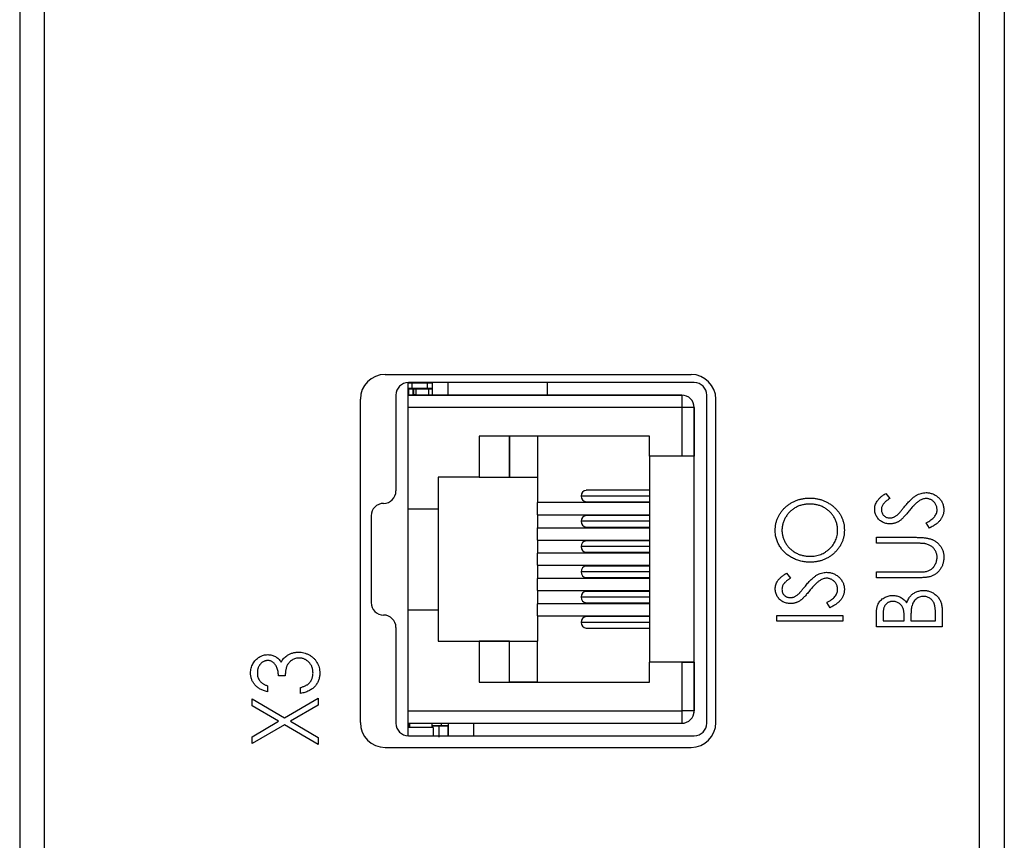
# Model space of a CAD drawing. Header units: millimetres. Extents: x 0 to 420, y 0 to 297.
# Tile 12 of 43: x 95 to 115, y 220 to 237. Entities that reach past the tile are written whole.
import ezdxf

# ---------------------------------------------------------------- set-up
doc = ezdxf.new("R2010")
doc.units = ezdxf.units.MM

msp = doc.modelspace()

# ---------------------------------------------------------------- linework, layer by layer
at = {"color": 7, "linetype": 'Continuous', "lineweight": 25}
for p, q in [((94.925, 261.569), (94.925, 216.869)), ((114.725, 261.569), (114.725, 216.869)), ((95.425, 201.769), (95.425, 260.969)), ((114.225, 201.769), (114.225, 260.969)), ((102.275, 229.519), (108.425, 229.519)), ((102.739, 229.104), (102.739, 229.354)), ((108.491, 229.354), (102.741, 229.354)), ((102.745, 229.351), (102.758, 229.351)), ((102.745, 229.351), (102.835, 229.351)), ((102.814, 229.236), (102.814, 229.351)), ((102.835, 229.351), (102.835, 229.351)), ((102.836, 229.351), (102.835, 229.351)), ((102.835, 229.351), (102.846, 229.351)), ((102.886, 229.351), (103.152, 229.351)), ((103.127, 229.234), (103.127, 229.351)), ((103.227, 229.231), (103.227, 229.354)), ((103.539, 229.104), (103.539, 229.354)), ((105.539, 229.104), (105.539, 229.354)), ((102.491, 229.104), (102.491, 227.176)), ((102.739, 229.164), (102.74, 229.164)), ((102.739, 228.854), (102.739, 229.104)), ((108.239, 229.104), (102.739, 229.104)), ((102.739, 229.104), (103.339, 229.104)), ((102.739, 229.104), (103.339, 229.104)), ((102.739, 229.104), (108.239, 229.104)), ((102.74, 229.231), (102.74, 229.106)), ((102.745, 229.236), (102.744, 229.236)), ((102.758, 229.236), (102.745, 229.236)), ((102.745, 229.236), (102.814, 229.236)), ((102.745, 229.236), (102.745, 229.231)), ((102.835, 229.236), (102.745, 229.236)), ((102.745, 229.231), (102.745, 229.106)), ((102.745, 229.231), (102.835, 229.231)), ((102.745, 229.106), (102.835, 229.106)), ((102.828, 229.236), (103.091, 229.236)), ((102.835, 229.231), (102.835, 229.236)), ((102.846, 229.236), (102.835, 229.236)), ((102.835, 229.231), (102.84, 229.231)), ((102.835, 229.106), (102.835, 229.231)), ((102.835, 229.106), (102.84, 229.106)), ((102.84, 229.231), (102.84, 229.106)), ((102.84, 229.231), (102.851, 229.231)), ((102.84, 229.106), (102.851, 229.106)), ((102.851, 229.106), (102.851, 229.231)), ((102.851, 229.231), (102.888, 229.231)), ((102.888, 229.106), (102.851, 229.106)), ((103.152, 229.236), (102.886, 229.236)), ((102.888, 229.231), (102.888, 229.106)), ((102.888, 229.231), (103.153, 229.231)), ((102.888, 229.106), (103.153, 229.106)), ((103.153, 229.106), (103.153, 229.231)), ((103.153, 229.231), (103.227, 229.231)), ((103.153, 229.106), (103.227, 229.106)), ((103.227, 229.106), (103.227, 229.231)), ((103.339, 229.104), (103.339, 229.104)), ((108.239, 229.104), (108.239, 228.854)), ((108.239, 229.104), (108.239, 229.104)), ((108.741, 222.504), (108.741, 229.104)), ((101.775, 222.519), (101.775, 229.019)), ((108.925, 222.519), (108.925, 229.019)), ((102.739, 226.819), (102.739, 228.854)), ((108.239, 228.854), (102.739, 228.854)), ((108.239, 228.854), (108.239, 227.874)), ((108.489, 228.854), (108.239, 228.854)), ((108.489, 228.854), (108.489, 227.874)), ((108.489, 228.854), (108.489, 228.854)), ((108.489, 222.754), (108.489, 228.854)), ((107.589, 228.279), (104.164, 228.279)), ((104.164, 228.279), (104.164, 227.454)), ((104.164, 228.279), (104.164, 227.454)), ((104.774, 227.454), (104.774, 228.279)), ((104.774, 228.279), (104.774, 227.454)), ((105.339, 228.279), (105.339, 227.454)), ((107.589, 227.874), (107.589, 228.279)), ((108.239, 227.874), (107.589, 227.874)), ((107.589, 227.874), (107.589, 223.734)), ((108.489, 227.874), (108.239, 227.874)), ((108.489, 223.734), (108.489, 227.874)), ((104.164, 227.454), (103.339, 227.454)), ((103.339, 227.454), (103.339, 226.819)), ((104.164, 227.454), (104.164, 227.454)), ((104.164, 227.454), (104.774, 227.454)), ((104.774, 227.454), (104.774, 227.454)), ((104.774, 227.454), (105.339, 227.454)), ((105.339, 227.454), (105.339, 226.941)), ((107.589, 227.189), (106.319, 227.189)), ((112.342, 227.126), (112.423, 227.025)), ((107.589, 226.941), (105.339, 226.941)), ((105.339, 226.698), (105.339, 226.941)), ((107.589, 227.074), (106.215, 227.074)), ((106.319, 226.959), (107.589, 226.959)), ((102.739, 226.819), (103.339, 226.819)), ((102.739, 224.789), (102.739, 226.819)), ((103.339, 226.819), (103.339, 224.789)), ((101.991, 226.676), (101.991, 224.931)), ((105.339, 226.698), (107.589, 226.698)), ((105.339, 226.698), (105.339, 226.433)), ((107.589, 226.566), (106.215, 226.566)), ((107.589, 226.681), (106.319, 226.681)), ((113.22, 226.43), (113.153, 226.535)), ((105.339, 226.19), (105.339, 226.433)), ((105.339, 226.433), (107.589, 226.433)), ((106.319, 226.451), (107.589, 226.451)), ((105.339, 226.19), (107.589, 226.19)), ((105.339, 226.19), (105.339, 225.925)), ((107.589, 226.173), (106.319, 226.173)), ((112.152, 226.125), (112.152, 226.244)), ((112.152, 226.244), (112.951, 226.244)), ((112.944, 226.125), (112.152, 226.125)), ((107.589, 225.925), (105.339, 225.925)), ((105.339, 225.682), (105.339, 225.925)), ((107.589, 226.058), (106.215, 226.058)), ((106.319, 225.943), (107.589, 225.943)), ((105.339, 225.682), (107.589, 225.682)), ((105.339, 225.682), (105.339, 225.417)), ((107.589, 225.55), (106.215, 225.55)), ((107.589, 225.665), (106.319, 225.665)), ((110.342, 225.523), (110.423, 225.423)), ((112.152, 225.43), (112.152, 225.548)), ((112.152, 225.548), (112.944, 225.548)), ((107.589, 225.417), (105.339, 225.417)), ((105.339, 225.174), (105.339, 225.417)), ((106.319, 225.435), (107.589, 225.435)), ((112.951, 225.43), (112.152, 225.43)), ((105.339, 225.174), (107.589, 225.174)), ((105.339, 225.174), (105.339, 224.909)), ((107.589, 225.157), (106.319, 225.157)), ((107.589, 225.042), (106.215, 225.042)), ((111.22, 224.828), (111.153, 224.932)), ((102.739, 222.754), (102.739, 224.789)), ((102.739, 224.789), (103.339, 224.789)), ((103.339, 224.789), (103.339, 224.154)), ((107.589, 224.909), (105.339, 224.909)), ((105.339, 224.666), (105.339, 224.909)), ((106.319, 224.927), (107.589, 224.927)), ((113.475, 224.78), (113.475, 224.446)), ((105.339, 224.666), (107.589, 224.666)), ((105.339, 224.666), (105.339, 224.154)), ((107.589, 224.534), (106.215, 224.534)), ((107.589, 224.649), (106.319, 224.649)), ((110.152, 224.556), (110.152, 224.675)), ((110.152, 224.675), (111.475, 224.675)), ((111.475, 224.556), (110.152, 224.556)), ((111.475, 224.675), (111.475, 224.556)), ((112.152, 224.446), (112.152, 224.685)), ((112.288, 224.707), (112.288, 224.565)), ((112.288, 224.565), (112.712, 224.565)), ((112.712, 224.565), (112.712, 224.635)), ((112.847, 224.634), (112.847, 224.565)), ((112.847, 224.565), (113.339, 224.565)), ((113.339, 224.565), (113.339, 224.718)), ((102.491, 224.431), (102.491, 222.504)), ((106.319, 224.419), (107.589, 224.419)), ((113.475, 224.446), (112.152, 224.446)), ((103.339, 224.154), (104.164, 224.154)), ((103.339, 224.154), (103.339, 224.154)), ((103.339, 224.154), (105.339, 224.154)), ((104.164, 224.154), (104.164, 223.329)), ((104.164, 224.154), (104.164, 223.329)), ((104.164, 224.154), (104.164, 224.154)), ((104.774, 224.154), (104.164, 224.154)), ((104.774, 224.154), (105.339, 224.154)), ((104.774, 224.154), (104.774, 224.154)), ((104.774, 223.329), (104.774, 224.154)), ((104.774, 223.329), (104.774, 224.154)), ((105.339, 223.329), (105.339, 224.154)), ((108.239, 223.734), (107.589, 223.734)), ((107.589, 223.329), (107.589, 223.734)), ((108.489, 223.734), (107.589, 223.734)), ((108.239, 223.734), (108.239, 222.754)), ((108.239, 223.734), (108.489, 223.734)), ((108.489, 223.734), (108.489, 222.754)), ((100.263, 223.461), (100.128, 223.461)), ((99.907, 223.257), (99.907, 223.138)), ((100.569, 223.104), (100.569, 223.223)), ((104.164, 223.329), (107.589, 223.329)), ((104.164, 223.329), (104.774, 223.329)), ((104.164, 223.329), (104.164, 223.329)), ((104.774, 223.329), (104.774, 223.329)), ((105.339, 223.329), (104.774, 223.329)), ((105.339, 223.329), (107.589, 223.329)), ((99.602, 222.994), (100.249, 222.615)), ((99.602, 222.854), (99.602, 222.994)), ((100.249, 222.615), (100.925, 223.011)), ((100.925, 223.011), (100.925, 222.871)), ((100.129, 222.545), (99.602, 222.854)), ((100.925, 222.871), (100.369, 222.545)), ((102.739, 222.754), (108.239, 222.754)), ((102.739, 222.504), (102.739, 222.754)), ((108.489, 222.754), (108.239, 222.754)), ((108.239, 222.754), (108.239, 222.504)), ((108.489, 222.754), (108.489, 222.754)), ((108.463, 222.642), (108.463, 222.642)), ((99.602, 222.235), (100.129, 222.545)), ((100.249, 222.475), (99.602, 222.095)), ((100.925, 222.078), (100.249, 222.475)), ((100.369, 222.545), (100.925, 222.218)), ((102.739, 222.504), (108.239, 222.504)), ((102.739, 222.504), (103.339, 222.504)), ((102.739, 222.254), (102.739, 222.504)), ((102.747, 222.494), (102.739, 222.494)), ((102.739, 222.454), (102.764, 222.454)), ((102.764, 222.454), (102.739, 222.454)), ((103.239, 222.419), (102.739, 222.419)), ((102.764, 222.494), (102.747, 222.494)), ((102.747, 222.454), (102.747, 222.494)), ((102.764, 222.504), (102.764, 222.419)), ((103.214, 222.504), (103.214, 222.419)), ((103.214, 222.454), (103.351, 222.454)), ((103.318, 222.454), (103.214, 222.454)), ((103.239, 222.419), (103.239, 222.254)), ((103.412, 222.454), (103.318, 222.454)), ((103.351, 222.454), (103.539, 222.454)), ((103.351, 222.454), (103.351, 222.224)), ((103.405, 222.454), (103.405, 222.504)), ((103.539, 222.454), (103.412, 222.454)), ((103.539, 222.254), (103.539, 222.454)), ((103.547, 222.254), (103.547, 222.504)), ((104.06, 222.254), (104.06, 222.504)), ((99.602, 222.095), (99.602, 222.235)), ((100.925, 222.218), (100.925, 222.078)), ((102.741, 222.254), (108.491, 222.254)), ((102.275, 222.019), (108.425, 222.019))]:
    msp.add_line(p, q, dxfattribs=at)
at = {"color": 8, "linetype": 'Continuous', "lineweight": 25}
for p, q in [((102.745, 229.354), (102.745, 229.351)), ((102.835, 229.351), (102.835, 229.354)), ((102.74, 229.231), (102.745, 229.231)), ((102.74, 229.106), (102.745, 229.106)), ((102.745, 229.106), (102.745, 229.104)), ((102.835, 229.104), (102.835, 229.106)), ((102.747, 222.504), (102.747, 222.494)), ((102.754, 222.494), (102.754, 222.454))]:
    msp.add_line(p, q, dxfattribs=at)
at = {"color": 7, "linetype": 'Continuous', "lineweight": 25, "flags": 128}
for points in [[(102.744, 229.351), (102.744, 229.351), (102.745, 229.351)], [(102.74, 229.232), (102.74, 229.232), (102.74, 229.231)]]:
    msp.add_lwpolyline(points, dxfattribs=at)
at = {"color": 8, "linetype": 'Continuous', "lineweight": 25, "flags": 128}
for points in [[(102.886, 229.351), (102.887, 229.351), (102.887, 229.351), (102.887, 229.352), (102.887, 229.352), (102.888, 229.353), (102.888, 229.354)], [(103.152, 229.351), (103.152, 229.351), (103.152, 229.351), (103.152, 229.352), (103.153, 229.352), (103.153, 229.353), (103.153, 229.354)]]:
    msp.add_lwpolyline(points, dxfattribs=at)
at = {"color": 7, "linetype": 'Continuous', "lineweight": 25}
for centre, radius, start, end in [((102.275, 229.019), 0.5, 90, 180), ((108.425, 229.019), 0.5, 0, 90), ((102.741, 229.104), 0.25, 90, 180), ((102.745, 229.356), 0.005, 202.9548, 270), ((103.222, 229.356), 0.005, 270, 337.0801), ((108.491, 229.104), 0.25, 0, 90), ((102.745, 229.231), 0.005, 90, 180), ((102.745, 229.106), 0.005, 180, 202.8369), ((102.835, 229.231), 0.005, 359.9791, 89.8794), ((102.846, 229.231), 0.005, 359.9791, 89.8794), ((102.882, 229.232), 0.0059, 348.6357, 40.5682), ((103.147, 229.232), 0.0059, 348.6357, 40.5682), ((103.222, 229.231), 0.005, 0, 90), ((103.222, 229.106), 0.005, 337.1626, 0), ((108.239, 228.854), 0.25, 0, 90), ((108.239, 228.854), 0.25, 360, 90), ((102.241, 227.176), 0.25, 270, 0), ((106.325, 227.079), 0.11, 92.9512, 182.6761), ((102.241, 226.676), 0.25, 90, 180), ((106.325, 227.069), 0.11, 177.3257, 267.0469), ((106.325, 226.571), 0.11, 92.9531, 182.6743), ((106.325, 226.561), 0.11, 177.3239, 267.0488), ((106.325, 226.063), 0.11, 92.9531, 182.6743), ((106.325, 226.053), 0.11, 177.322, 267.0507), ((106.325, 225.555), 0.11, 92.9532, 182.676), ((106.325, 225.545), 0.11, 177.3257, 267.0469), ((106.325, 225.047), 0.11, 92.9512, 182.6761), ((102.241, 224.931), 0.25, 180, 270), ((106.325, 225.037), 0.11, 177.3257, 267.0469), ((102.241, 224.431), 0.25, 0, 90), ((106.325, 224.539), 0.11, 92.9531, 182.6743), ((106.325, 224.529), 0.11, 177.3257, 267.0469), ((108.239, 222.754), 0.25, 270, 0), ((108.239, 222.754), 0.25, 333.4349, 0), ((102.275, 222.519), 0.5, 180, 270), ((102.741, 222.504), 0.25, 180, 270), ((108.425, 222.519), 0.5, 270, 0), ((108.491, 222.504), 0.25, 270, 0)]:
    msp.add_arc(centre, radius, start, end, dxfattribs=at)
at = {"color": 8, "linetype": 'Continuous', "lineweight": 25}
for centre, radius, start, end in [((102.835, 229.356), 0.00493, 280.1264, 337.5381), ((102.846, 229.356), 0.00498, 269.9436, 337.2058), ((102.835, 229.106), 0.00481, 336.7103, 0.4875), ((102.846, 229.106), 0.00481, 336.7103, 0.4875), ((102.871, 229.106), 0.0172, 353.7456, 0.2321), ((103.136, 229.106), 0.0166, 353.6277, 0.3431)]:
    msp.add_arc(centre, radius, start, end, dxfattribs=at)
at = {"color": 7, "linetype": 'Continuous', "lineweight": 25}
for points, knots in [([(102.758, 229.351), (102.76, 229.351), (102.764, 229.351), (102.782, 229.351), (102.8, 229.351), (102.811, 229.351), (102.814, 229.351)], [0, 0, 0, 0, 0.314463, 0.644577, 0.902386, 1, 1, 1, 1]), ([(102.846, 229.351), (102.847, 229.351), (102.851, 229.351), (102.866, 229.351), (102.876, 229.351), (102.886, 229.351)], [0, 0, 0, 0, 0.5, 0.5, 1, 1, 1, 1]), ([(103.152, 229.351), (103.17, 229.351), (103.189, 229.351), (103.215, 229.351), (103.222, 229.351), (103.222, 229.351)], [0, 0, 0, 0, 0.5, 0.5, 1, 1, 1, 1]), ([(102.814, 229.236), (102.809, 229.236), (102.793, 229.236), (102.775, 229.236), (102.762, 229.236), (102.759, 229.236), (102.758, 229.236)], [0, 0, 0, 0, 0.164417, 0.495353, 0.753806, 1, 1, 1, 1]), ([(102.758, 229.236), (102.759, 229.236), (102.767, 229.236), (102.792, 229.236), (102.811, 229.236), (102.828, 229.236)], [0, 0, 0, 0, 0.5, 0.5, 1, 1, 1, 1]), ([(102.886, 229.236), (102.876, 229.236), (102.866, 229.236), (102.851, 229.236), (102.847, 229.236), (102.846, 229.236)], [0, 0, 0, 0, 0.5, 0.5, 1, 1, 1, 1]), ([(103.091, 229.236), (103.102, 229.236), (103.113, 229.236), (103.128, 229.236), (103.132, 229.236), (103.132, 229.236)], [0, 0, 0, 0, 0.5, 0.5, 1, 1, 1, 1]), ([(103.222, 229.236), (103.222, 229.236), (103.215, 229.236), (103.189, 229.236), (103.17, 229.236), (103.152, 229.236)], [0, 0, 0, 0, 0.5, 0.5, 1, 1, 1, 1]), ([(112.118, 226.808), (112.118, 226.823), (112.119, 226.851), (112.129, 226.892), (112.144, 226.931), (112.162, 226.963), (112.179, 226.988), (112.195, 227.007), (112.213, 227.026), (112.234, 227.046), (112.257, 227.065), (112.283, 227.086), (112.312, 227.106), (112.332, 227.119), (112.342, 227.126)], [0, 0, 0, 0, 0.103822, 0.205919, 0.309231, 0.415653, 0.47222, 0.532858, 0.597819, 0.667857, 0.743177, 0.823448, 0.908942, 1, 1, 1, 1]), ([(112.724, 226.868), (112.734, 226.88), (112.754, 226.905), (112.785, 226.94), (112.815, 226.972), (112.843, 227), (112.871, 227.026), (112.898, 227.048), (112.924, 227.068), (112.958, 227.089), (112.999, 227.11), (113.049, 227.129), (113.1, 227.14), (113.134, 227.142), (113.151, 227.143)], [0, 0, 0, 0, 0.093761, 0.181614, 0.264342, 0.341677, 0.41338, 0.479975, 0.541968, 0.599292, 0.705911, 0.807015, 0.904485, 1, 1, 1, 1]), ([(113.151, 227.143), (113.163, 227.142), (113.186, 227.142), (113.22, 227.137), (113.254, 227.129), (113.286, 227.118), (113.317, 227.104), (113.347, 227.086), (113.375, 227.066), (113.402, 227.042), (113.427, 227.017), (113.449, 226.99), (113.468, 226.961), (113.482, 226.931), (113.494, 226.899), (113.503, 226.867), (113.508, 226.833), (113.508, 226.809), (113.509, 226.798)], [0, 0, 0, 0, 0.064367, 0.127345, 0.188922, 0.250384, 0.312021, 0.374404, 0.437663, 0.502985, 0.567803, 0.63098, 0.692076, 0.752595, 0.813028, 0.874016, 0.936113, 1, 1, 1, 1]), ([(110.118, 226.38), (110.119, 226.403), (110.12, 226.447), (110.129, 226.513), (110.145, 226.576), (110.167, 226.636), (110.196, 226.693), (110.23, 226.747), (110.271, 226.798), (110.318, 226.846), (110.369, 226.89), (110.424, 226.928), (110.482, 226.96), (110.542, 226.987), (110.606, 227.007), (110.672, 227.022), (110.742, 227.031), (110.789, 227.032), (110.813, 227.032)], [0, 0, 0, 0, 0.064112, 0.12603, 0.186709, 0.24615, 0.305771, 0.366051, 0.427384, 0.490821, 0.554635, 0.61692, 0.678954, 0.740666, 0.803314, 0.866858, 0.932414, 1, 1, 1, 1]), ([(110.813, 226.914), (110.8, 226.913), (110.774, 226.913), (110.737, 226.91), (110.7, 226.904), (110.664, 226.897), (110.629, 226.887), (110.596, 226.875), (110.563, 226.861), (110.531, 226.845), (110.5, 226.827), (110.471, 226.807), (110.443, 226.785), (110.417, 226.762), (110.393, 226.737), (110.37, 226.71), (110.349, 226.681), (110.329, 226.651), (110.311, 226.62), (110.296, 226.588), (110.283, 226.555), (110.272, 226.522), (110.264, 226.489), (110.258, 226.455), (110.254, 226.42), (110.254, 226.397), (110.254, 226.385)], [0, 0, 0, 0, 0.044923, 0.089057, 0.132287, 0.174986, 0.217144, 0.258769, 0.300532, 0.342498, 0.384141, 0.425372, 0.466388, 0.507179, 0.548135, 0.589217, 0.630842, 0.673193, 0.715487, 0.757043, 0.79776, 0.838207, 0.878693, 0.918916, 0.959101, 1, 1, 1, 1]), ([(110.813, 227.032), (110.837, 227.032), (110.883, 227.031), (110.952, 227.022), (111.018, 227.007), (111.082, 226.987), (111.142, 226.961), (111.2, 226.928), (111.255, 226.89), (111.307, 226.846), (111.354, 226.799), (111.395, 226.748), (111.431, 226.695), (111.459, 226.639), (111.482, 226.58), (111.497, 226.519), (111.507, 226.455), (111.508, 226.412), (111.509, 226.39)], [0, 0, 0, 0, 0.067668, 0.133292, 0.19714, 0.260013, 0.322488, 0.385059, 0.448295, 0.51269, 0.576673, 0.638498, 0.698729, 0.757967, 0.817157, 0.876594, 0.937343, 1, 1, 1, 1]), ([(111.373, 226.385), (111.373, 226.397), (111.372, 226.421), (111.369, 226.456), (111.363, 226.491), (111.355, 226.525), (111.344, 226.558), (111.332, 226.59), (111.317, 226.622), (111.3, 226.653), (111.28, 226.683), (111.259, 226.711), (111.237, 226.738), (111.212, 226.763), (111.186, 226.786), (111.158, 226.807), (111.129, 226.827), (111.097, 226.845), (111.065, 226.861), (111.032, 226.875), (110.997, 226.887), (110.962, 226.897), (110.926, 226.904), (110.889, 226.91), (110.851, 226.913), (110.825, 226.913), (110.813, 226.914)], [0, 0, 0, 0, 0.041661, 0.082882, 0.123552, 0.164177, 0.204273, 0.24489, 0.285869, 0.327154, 0.368651, 0.40943, 0.450115, 0.490687, 0.531109, 0.572015, 0.613338, 0.655348, 0.697698, 0.739863, 0.781905, 0.824489, 0.86732, 0.910682, 0.954948, 1, 1, 1, 1]), ([(112.423, 227.025), (112.415, 227.02), (112.399, 227.009), (112.376, 226.993), (112.356, 226.977), (112.338, 226.962), (112.322, 226.948), (112.308, 226.934), (112.296, 226.921), (112.284, 226.904), (112.272, 226.883), (112.261, 226.857), (112.255, 226.83), (112.254, 226.811), (112.254, 226.802)], [0, 0, 0, 0, 0.102557, 0.196911, 0.284395, 0.364416, 0.437215, 0.503536, 0.563602, 0.61645, 0.714669, 0.808954, 0.904132, 1, 1, 1, 1]), ([(113.019, 226.982), (113.011, 226.977), (112.996, 226.966), (112.972, 226.947), (112.947, 226.925), (112.921, 226.9), (112.895, 226.872), (112.867, 226.842), (112.837, 226.808), (112.818, 226.784), (112.808, 226.772)], [0, 0, 0, 0, 0.092213, 0.193119, 0.303009, 0.423363, 0.552489, 0.69176, 0.840671, 1, 1, 1, 1]), ([(113.149, 227.024), (113.138, 227.023), (113.116, 227.022), (113.082, 227.014), (113.05, 227.001), (113.029, 226.988), (113.019, 226.982)], [0, 0, 0, 0, 0.238336, 0.482311, 0.73314, 1, 1, 1, 1]), ([(113.373, 226.793), (113.373, 226.804), (113.372, 226.824), (113.366, 226.854), (113.356, 226.884), (113.343, 226.912), (113.326, 226.938), (113.307, 226.96), (113.284, 226.98), (113.26, 226.996), (113.233, 227.008), (113.206, 227.017), (113.178, 227.023), (113.158, 227.024), (113.149, 227.024)], [0, 0, 0, 0, 0.086779, 0.172012, 0.257, 0.344091, 0.430347, 0.513787, 0.595624, 0.677565, 0.75969, 0.839996, 0.919133, 1, 1, 1, 1]), ([(112.427, 226.515), (112.413, 226.516), (112.385, 226.516), (112.345, 226.524), (112.306, 226.536), (112.27, 226.552), (112.236, 226.573), (112.206, 226.597), (112.18, 226.627), (112.158, 226.659), (112.14, 226.694), (112.127, 226.731), (112.12, 226.769), (112.118, 226.795), (112.118, 226.808)], [0, 0, 0, 0, 0.0882908, 0.1744188, 0.2584228, 0.3423174, 0.4252869, 0.5069347, 0.5879222, 0.670559, 0.7531449, 0.8348442, 0.9166861, 1, 1, 1, 1]), ([(112.254, 226.802), (112.254, 226.79), (112.255, 226.767), (112.265, 226.734), (112.28, 226.705), (112.301, 226.68), (112.327, 226.66), (112.356, 226.644), (112.388, 226.635), (112.41, 226.634), (112.421, 226.634)], [0, 0, 0, 0, 0.133507, 0.258557, 0.380724, 0.504971, 0.628085, 0.748901, 0.871477, 1, 1, 1, 1]), ([(112.421, 226.634), (112.428, 226.634), (112.442, 226.634), (112.463, 226.638), (112.484, 226.643), (112.505, 226.65), (112.526, 226.66), (112.547, 226.674), (112.57, 226.691), (112.584, 226.704), (112.592, 226.711)], [0, 0, 0, 0, 0.110385, 0.220503, 0.331137, 0.443585, 0.563154, 0.695062, 0.839762, 1, 1, 1, 1]), ([(112.592, 226.711), (112.595, 226.713), (112.601, 226.719), (112.611, 226.731), (112.623, 226.745), (112.638, 226.763), (112.656, 226.784), (112.676, 226.809), (112.699, 226.837), (112.715, 226.857), (112.724, 226.868)], [0, 0, 0, 0, 0.053039, 0.126288, 0.218872, 0.334457, 0.469409, 0.625738, 0.802267, 1, 1, 1, 1]), ([(112.808, 226.772), (112.798, 226.759), (112.779, 226.736), (112.751, 226.703), (112.725, 226.674), (112.702, 226.648), (112.68, 226.626), (112.661, 226.607), (112.644, 226.592), (112.633, 226.584), (112.628, 226.58)], [0, 0, 0, 0, 0.1795352, 0.3445064, 0.4921306, 0.6246399, 0.7420993, 0.843179, 0.9295396, 1, 1, 1, 1]), ([(113.153, 226.535), (113.17, 226.544), (113.203, 226.562), (113.248, 226.591), (113.286, 226.622), (113.318, 226.654), (113.342, 226.687), (113.36, 226.721), (113.371, 226.757), (113.372, 226.781), (113.373, 226.793)], [0, 0, 0, 0, 0.165307, 0.315251, 0.451801, 0.576089, 0.690151, 0.796612, 0.898685, 1, 1, 1, 1]), ([(113.509, 226.798), (113.508, 226.789), (113.508, 226.77), (113.505, 226.744), (113.5, 226.717), (113.492, 226.692), (113.483, 226.667), (113.472, 226.643), (113.458, 226.619), (113.442, 226.596), (113.424, 226.574), (113.403, 226.552), (113.379, 226.53), (113.353, 226.509), (113.324, 226.489), (113.291, 226.469), (113.257, 226.449), (113.232, 226.437), (113.22, 226.43)], [0, 0, 0, 0, 0.055089, 0.109447, 0.163323, 0.216767, 0.269874, 0.324148, 0.378969, 0.434708, 0.492467, 0.553707, 0.618022, 0.686132, 0.757893, 0.834258, 0.914668, 1, 1, 1, 1]), ([(112.628, 226.58), (112.62, 226.575), (112.605, 226.565), (112.581, 226.551), (112.556, 226.54), (112.531, 226.531), (112.506, 226.524), (112.48, 226.519), (112.453, 226.516), (112.436, 226.515), (112.427, 226.515)], [0, 0, 0, 0, 0.130877, 0.257719, 0.382316, 0.506626, 0.628302, 0.751527, 0.87547, 1, 1, 1, 1]), ([(110.819, 225.743), (110.803, 225.744), (110.772, 225.744), (110.726, 225.748), (110.68, 225.755), (110.635, 225.764), (110.591, 225.776), (110.548, 225.791), (110.506, 225.809), (110.465, 225.828), (110.426, 225.85), (110.388, 225.875), (110.353, 225.901), (110.32, 225.929), (110.289, 225.959), (110.26, 225.991), (110.234, 226.025), (110.21, 226.061), (110.188, 226.098), (110.17, 226.136), (110.153, 226.175), (110.141, 226.214), (110.13, 226.255), (110.123, 226.296), (110.119, 226.338), (110.118, 226.366), (110.118, 226.38)], [0, 0, 0, 0, 0.044811, 0.089011, 0.13275, 0.176233, 0.219272, 0.262324, 0.305647, 0.348979, 0.392242, 0.43461, 0.476184, 0.517236, 0.558165, 0.598792, 0.639668, 0.680638, 0.721467, 0.761759, 0.801482, 0.840953, 0.880381, 0.919726, 0.959716, 1, 1, 1, 1]), ([(110.254, 226.385), (110.254, 226.374), (110.254, 226.351), (110.258, 226.317), (110.264, 226.284), (110.272, 226.251), (110.283, 226.219), (110.296, 226.186), (110.311, 226.155), (110.329, 226.124), (110.349, 226.094), (110.37, 226.066), (110.393, 226.039), (110.418, 226.014), (110.444, 225.991), (110.472, 225.969), (110.502, 225.949), (110.533, 225.931), (110.565, 225.915), (110.599, 225.901), (110.633, 225.889), (110.669, 225.879), (110.705, 225.872), (110.742, 225.866), (110.78, 225.863), (110.806, 225.862), (110.819, 225.862)], [0, 0, 0, 0, 0.039956, 0.079513, 0.119111, 0.158682, 0.198528, 0.238944, 0.279928, 0.321669, 0.363487, 0.405034, 0.446304, 0.487242, 0.528249, 0.569305, 0.611035, 0.653354, 0.695583, 0.737902, 0.780492, 0.823231, 0.866218, 0.910046, 0.954473, 1, 1, 1, 1]), ([(111.509, 226.39), (111.508, 226.368), (111.507, 226.324), (111.497, 226.26), (111.482, 226.198), (111.459, 226.139), (111.431, 226.082), (111.396, 226.029), (111.354, 225.978), (111.308, 225.93), (111.256, 225.886), (111.202, 225.848), (111.144, 225.816), (111.084, 225.789), (111.022, 225.768), (110.957, 225.754), (110.889, 225.745), (110.843, 225.744), (110.819, 225.743)], [0, 0, 0, 0, 0.063524, 0.12488, 0.185155, 0.244833, 0.304627, 0.365038, 0.42717, 0.49127, 0.555588, 0.618668, 0.681008, 0.742903, 0.805249, 0.868474, 0.933217, 1, 1, 1, 1]), ([(110.819, 225.862), (110.838, 225.863), (110.875, 225.863), (110.93, 225.871), (110.983, 225.883), (111.034, 225.9), (111.082, 225.921), (111.128, 225.948), (111.172, 225.979), (111.213, 226.015), (111.25, 226.054), (111.283, 226.095), (111.311, 226.139), (111.333, 226.184), (111.352, 226.232), (111.364, 226.281), (111.372, 226.333), (111.373, 226.368), (111.373, 226.385)], [0, 0, 0, 0, 0.06753, 0.132738, 0.196163, 0.25879, 0.321017, 0.383435, 0.446363, 0.511011, 0.575079, 0.637133, 0.697793, 0.757163, 0.816573, 0.8765, 0.937463, 1, 1, 1, 1]), ([(113.15, 226.112), (113.145, 226.113), (113.135, 226.116), (113.117, 226.118), (113.096, 226.12), (113.072, 226.122), (113.045, 226.123), (113.014, 226.124), (112.981, 226.125), (112.957, 226.125), (112.944, 226.125)], [0, 0, 0, 0, 0.069596, 0.155423, 0.257515, 0.37358, 0.506166, 0.6554, 0.819993, 1, 1, 1, 1]), ([(112.951, 226.244), (112.965, 226.244), (112.993, 226.243), (113.035, 226.242), (113.074, 226.24), (113.111, 226.236), (113.145, 226.231), (113.178, 226.226), (113.209, 226.22), (113.237, 226.212), (113.265, 226.203), (113.29, 226.192), (113.316, 226.179), (113.34, 226.163), (113.364, 226.147), (113.386, 226.127), (113.408, 226.106), (113.428, 226.083), (113.447, 226.059), (113.463, 226.032), (113.478, 226.005), (113.489, 225.976), (113.498, 225.946), (113.504, 225.915), (113.508, 225.882), (113.508, 225.86), (113.509, 225.849)], [0, 0, 0, 0, 0.055741, 0.108782, 0.159483, 0.20722, 0.252436, 0.295103, 0.335609, 0.373517, 0.409957, 0.446416, 0.482967, 0.519684, 0.557168, 0.594999, 0.634172, 0.674127, 0.714136, 0.754079, 0.793688, 0.83312, 0.873373, 0.914549, 0.95654, 1, 1, 1, 1]), ([(113.373, 225.843), (113.373, 225.853), (113.372, 225.873), (113.367, 225.903), (113.358, 225.933), (113.346, 225.962), (113.331, 225.989), (113.313, 226.014), (113.292, 226.037), (113.269, 226.057), (113.243, 226.075), (113.214, 226.09), (113.183, 226.103), (113.161, 226.109), (113.15, 226.112)], [0, 0, 0, 0, 0.081412, 0.161686, 0.242811, 0.324775, 0.407586, 0.488453, 0.56979, 0.650718, 0.733306, 0.819186, 0.907133, 1, 1, 1, 1]), ([(113.12, 225.553), (113.133, 225.555), (113.157, 225.559), (113.191, 225.568), (113.222, 225.581), (113.251, 225.596), (113.276, 225.616), (113.299, 225.64), (113.32, 225.669), (113.338, 225.701), (113.354, 225.736), (113.365, 225.771), (113.372, 225.807), (113.373, 225.831), (113.373, 225.843)], [0, 0, 0, 0, 0.088938, 0.172727, 0.251185, 0.32638, 0.400988, 0.479456, 0.562461, 0.652032, 0.742988, 0.831017, 0.915851, 1, 1, 1, 1]), ([(113.509, 225.849), (113.508, 225.837), (113.508, 225.813), (113.504, 225.778), (113.498, 225.744), (113.49, 225.711), (113.479, 225.68), (113.466, 225.65), (113.45, 225.621), (113.433, 225.594), (113.413, 225.569), (113.391, 225.546), (113.368, 225.524), (113.344, 225.505), (113.318, 225.488), (113.29, 225.474), (113.26, 225.462), (113.24, 225.455), (113.23, 225.452)], [0, 0, 0, 0, 0.069994, 0.137225, 0.203144, 0.267439, 0.330757, 0.392722, 0.455101, 0.517382, 0.579131, 0.639383, 0.69929, 0.758596, 0.817649, 0.877496, 0.938128, 1, 1, 1, 1]), ([(110.118, 225.206), (110.118, 225.22), (110.119, 225.248), (110.129, 225.289), (110.144, 225.328), (110.162, 225.36), (110.179, 225.385), (110.195, 225.404), (110.213, 225.423), (110.234, 225.443), (110.257, 225.463), (110.283, 225.483), (110.312, 225.503), (110.332, 225.516), (110.342, 225.523)], [0, 0, 0, 0, 0.103822, 0.205919, 0.309231, 0.415653, 0.47222, 0.532858, 0.597819, 0.667857, 0.743177, 0.823448, 0.908942, 1, 1, 1, 1]), ([(110.724, 225.265), (110.734, 225.278), (110.754, 225.302), (110.785, 225.337), (110.815, 225.369), (110.843, 225.397), (110.871, 225.423), (110.898, 225.445), (110.924, 225.465), (110.958, 225.486), (110.999, 225.507), (111.049, 225.526), (111.1, 225.538), (111.134, 225.539), (111.151, 225.54)], [0, 0, 0, 0, 0.093761, 0.181614, 0.264342, 0.341677, 0.41338, 0.479975, 0.541968, 0.599292, 0.705911, 0.807015, 0.904485, 1, 1, 1, 1]), ([(111.151, 225.54), (111.163, 225.54), (111.186, 225.539), (111.22, 225.534), (111.254, 225.527), (111.286, 225.515), (111.317, 225.501), (111.347, 225.484), (111.375, 225.463), (111.402, 225.44), (111.427, 225.414), (111.449, 225.387), (111.468, 225.358), (111.482, 225.328), (111.494, 225.297), (111.503, 225.264), (111.508, 225.23), (111.508, 225.207), (111.509, 225.195)], [0, 0, 0, 0, 0.064367, 0.127345, 0.188922, 0.250384, 0.312021, 0.374404, 0.437663, 0.502985, 0.567803, 0.63098, 0.692076, 0.752595, 0.813028, 0.874016, 0.936113, 1, 1, 1, 1]), ([(112.944, 225.548), (112.956, 225.548), (112.977, 225.548), (113.007, 225.549), (113.034, 225.549), (113.058, 225.55), (113.078, 225.55), (113.095, 225.551), (113.109, 225.552), (113.117, 225.553), (113.12, 225.553)], [0, 0, 0, 0, 0.191105, 0.362655, 0.516171, 0.650128, 0.766034, 0.862527, 0.941006, 1, 1, 1, 1]), ([(110.423, 225.423), (110.415, 225.417), (110.399, 225.406), (110.376, 225.39), (110.356, 225.374), (110.338, 225.359), (110.322, 225.345), (110.308, 225.331), (110.296, 225.318), (110.284, 225.301), (110.272, 225.281), (110.261, 225.254), (110.255, 225.227), (110.254, 225.208), (110.254, 225.199)], [0, 0, 0, 0, 0.102557, 0.196911, 0.284395, 0.364416, 0.437215, 0.503536, 0.563602, 0.61645, 0.714669, 0.808954, 0.904132, 1, 1, 1, 1]), ([(111.019, 225.379), (111.011, 225.374), (110.996, 225.363), (110.972, 225.344), (110.947, 225.322), (110.921, 225.298), (110.895, 225.269), (110.867, 225.239), (110.837, 225.205), (110.818, 225.181), (110.808, 225.169)], [0, 0, 0, 0, 0.092213, 0.193119, 0.303009, 0.423363, 0.552489, 0.69176, 0.840671, 1, 1, 1, 1]), ([(111.149, 225.421), (111.138, 225.421), (111.116, 225.42), (111.082, 225.412), (111.05, 225.398), (111.029, 225.386), (111.019, 225.379)], [0, 0, 0, 0, 0.238336, 0.482311, 0.73314, 1, 1, 1, 1]), ([(111.373, 225.191), (111.373, 225.201), (111.372, 225.222), (111.366, 225.252), (111.356, 225.281), (111.343, 225.309), (111.326, 225.335), (111.307, 225.357), (111.284, 225.377), (111.26, 225.393), (111.233, 225.406), (111.206, 225.415), (111.178, 225.42), (111.158, 225.421), (111.149, 225.421)], [0, 0, 0, 0, 0.0867787, 0.1720119, 0.2570004, 0.3440912, 0.4303473, 0.5137866, 0.5956239, 0.6775651, 0.75969, 0.8399959, 0.9191329, 1, 1, 1, 1]), ([(113.23, 225.452), (113.223, 225.45), (113.207, 225.446), (113.182, 225.442), (113.153, 225.438), (113.12, 225.435), (113.083, 225.433), (113.043, 225.431), (112.998, 225.43), (112.967, 225.43), (112.951, 225.43)], [0, 0, 0, 0, 0.077936, 0.169149, 0.274074, 0.391816, 0.523462, 0.668216, 0.827041, 1, 1, 1, 1]), ([(110.427, 224.912), (110.413, 224.913), (110.385, 224.914), (110.345, 224.921), (110.306, 224.933), (110.27, 224.949), (110.236, 224.97), (110.206, 224.995), (110.18, 225.024), (110.158, 225.056), (110.14, 225.091), (110.127, 225.128), (110.12, 225.166), (110.118, 225.193), (110.118, 225.206)], [0, 0, 0, 0, 0.088291, 0.174419, 0.258423, 0.342317, 0.425287, 0.506935, 0.587922, 0.670559, 0.753145, 0.834844, 0.916686, 1, 1, 1, 1]), ([(110.254, 225.199), (110.254, 225.187), (110.255, 225.164), (110.265, 225.132), (110.28, 225.102), (110.301, 225.077), (110.327, 225.057), (110.356, 225.042), (110.388, 225.033), (110.41, 225.032), (110.421, 225.031)], [0, 0, 0, 0, 0.133507, 0.258557, 0.380724, 0.504971, 0.628085, 0.748901, 0.871477, 1, 1, 1, 1]), ([(110.592, 225.108), (110.595, 225.11), (110.601, 225.117), (110.611, 225.128), (110.623, 225.142), (110.638, 225.16), (110.656, 225.181), (110.676, 225.206), (110.699, 225.234), (110.715, 225.254), (110.724, 225.265)], [0, 0, 0, 0, 0.053039, 0.126288, 0.218872, 0.334457, 0.469409, 0.625738, 0.802267, 1, 1, 1, 1]), ([(110.808, 225.169), (110.798, 225.157), (110.779, 225.133), (110.751, 225.1), (110.725, 225.071), (110.702, 225.045), (110.68, 225.023), (110.661, 225.004), (110.644, 224.989), (110.633, 224.981), (110.628, 224.978)], [0, 0, 0, 0, 0.179535, 0.344506, 0.492131, 0.62464, 0.742099, 0.843179, 0.92954, 1, 1, 1, 1]), ([(111.153, 224.932), (111.17, 224.942), (111.203, 224.959), (111.248, 224.989), (111.286, 225.019), (111.318, 225.051), (111.342, 225.084), (111.36, 225.119), (111.371, 225.154), (111.372, 225.179), (111.373, 225.191)], [0, 0, 0, 0, 0.165307, 0.315251, 0.451801, 0.576089, 0.690151, 0.796612, 0.898685, 1, 1, 1, 1]), ([(111.509, 225.195), (111.508, 225.186), (111.508, 225.168), (111.505, 225.141), (111.5, 225.115), (111.492, 225.089), (111.483, 225.064), (111.472, 225.04), (111.458, 225.016), (111.442, 224.993), (111.424, 224.971), (111.403, 224.949), (111.379, 224.927), (111.353, 224.906), (111.324, 224.886), (111.291, 224.866), (111.257, 224.846), (111.232, 224.834), (111.22, 224.828)], [0, 0, 0, 0, 0.055089, 0.109447, 0.163323, 0.216767, 0.269874, 0.324148, 0.378969, 0.434708, 0.492467, 0.553707, 0.618022, 0.686132, 0.757893, 0.834258, 0.914668, 1, 1, 1, 1]), ([(112.761, 224.925), (112.767, 224.939), (112.778, 224.968), (112.798, 225.006), (112.819, 225.04), (112.842, 225.069), (112.867, 225.093), (112.894, 225.114), (112.924, 225.132), (112.956, 225.148), (112.989, 225.16), (113.025, 225.169), (113.062, 225.174), (113.087, 225.175), (113.099, 225.175)], [0, 0, 0, 0, 0.1050941, 0.2009873, 0.2884261, 0.3679398, 0.4437591, 0.5192427, 0.5963102, 0.674393, 0.754077, 0.8339332, 0.9161233, 1, 1, 1, 1]), ([(113.099, 225.175), (113.112, 225.175), (113.138, 225.174), (113.175, 225.169), (113.21, 225.161), (113.245, 225.149), (113.277, 225.134), (113.309, 225.115), (113.338, 225.093), (113.366, 225.068), (113.392, 225.041), (113.414, 225.01), (113.433, 224.977), (113.448, 224.943), (113.46, 224.905), (113.468, 224.866), (113.474, 224.824), (113.475, 224.795), (113.475, 224.78)], [0, 0, 0, 0, 0.063363, 0.124627, 0.184367, 0.243059, 0.301844, 0.361338, 0.42118, 0.482903, 0.544595, 0.605999, 0.667367, 0.729491, 0.793258, 0.859341, 0.927971, 1, 1, 1, 1]), ([(110.421, 225.031), (110.428, 225.031), (110.442, 225.032), (110.463, 225.035), (110.484, 225.04), (110.505, 225.047), (110.526, 225.058), (110.547, 225.071), (110.57, 225.088), (110.584, 225.101), (110.592, 225.108)], [0, 0, 0, 0, 0.110385, 0.220503, 0.331137, 0.443585, 0.563154, 0.695062, 0.839762, 1, 1, 1, 1]), ([(110.628, 224.978), (110.62, 224.972), (110.605, 224.962), (110.581, 224.949), (110.556, 224.937), (110.531, 224.929), (110.506, 224.921), (110.48, 224.916), (110.453, 224.913), (110.436, 224.913), (110.427, 224.912)], [0, 0, 0, 0, 0.1308768, 0.2577192, 0.3823161, 0.5066263, 0.6283018, 0.7515267, 0.8754702, 1, 1, 1, 1]), ([(112.152, 224.685), (112.152, 224.696), (112.152, 224.719), (112.154, 224.752), (112.157, 224.783), (112.161, 224.812), (112.166, 224.838), (112.173, 224.863), (112.18, 224.886), (112.192, 224.913), (112.21, 224.943), (112.237, 224.976), (112.269, 225.005), (112.306, 225.029), (112.346, 225.049), (112.388, 225.064), (112.433, 225.072), (112.464, 225.073), (112.48, 225.073)], [0, 0, 0, 0, 0.060411, 0.117245, 0.171021, 0.220982, 0.268098, 0.311607, 0.352705, 0.391223, 0.464448, 0.5367, 0.610578, 0.686475, 0.763836, 0.840678, 0.919304, 1, 1, 1, 1]), ([(112.482, 224.955), (112.475, 224.955), (112.46, 224.954), (112.439, 224.951), (112.42, 224.947), (112.401, 224.94), (112.384, 224.932), (112.367, 224.922), (112.353, 224.91), (112.339, 224.896), (112.327, 224.88), (112.316, 224.862), (112.308, 224.841), (112.3, 224.819), (112.295, 224.794), (112.29, 224.767), (112.288, 224.738), (112.288, 224.718), (112.288, 224.707)], [0, 0, 0, 0, 0.06133, 0.120228, 0.176295, 0.231183, 0.28436, 0.336804, 0.390319, 0.444102, 0.499931, 0.558187, 0.620048, 0.685431, 0.755834, 0.832075, 0.912837, 1, 1, 1, 1]), ([(112.48, 225.073), (112.494, 225.073), (112.523, 225.072), (112.565, 225.065), (112.605, 225.053), (112.643, 225.036), (112.678, 225.015), (112.709, 224.99), (112.738, 224.959), (112.753, 224.936), (112.761, 224.925)], [0, 0, 0, 0, 0.1314795, 0.2582323, 0.3826104, 0.506215, 0.6279332, 0.7500875, 0.8728209, 1, 1, 1, 1]), ([(112.712, 224.635), (112.711, 224.646), (112.711, 224.665), (112.71, 224.694), (112.708, 224.721), (112.706, 224.746), (112.702, 224.768), (112.697, 224.789), (112.692, 224.807), (112.684, 224.829), (112.672, 224.853), (112.653, 224.878), (112.631, 224.901), (112.605, 224.92), (112.577, 224.936), (112.547, 224.947), (112.515, 224.954), (112.493, 224.954), (112.482, 224.955)], [0, 0, 0, 0, 0.069184, 0.133671, 0.193573, 0.248874, 0.299806, 0.346427, 0.38874, 0.427283, 0.498939, 0.569184, 0.639423, 0.710845, 0.782802, 0.854631, 0.925945, 1, 1, 1, 1]), ([(113.099, 225.057), (113.085, 225.056), (113.058, 225.055), (113.019, 225.044), (112.982, 225.027), (112.949, 225.003), (112.92, 224.973), (112.895, 224.938), (112.876, 224.898), (112.867, 224.868), (112.863, 224.853)], [0, 0, 0, 0, 0.122978, 0.241496, 0.358865, 0.47987, 0.603747, 0.728862, 0.860622, 1, 1, 1, 1]), ([(113.339, 224.718), (113.339, 224.729), (113.339, 224.75), (113.338, 224.78), (113.336, 224.809), (113.332, 224.835), (113.329, 224.859), (113.324, 224.88), (113.319, 224.899), (113.31, 224.922), (113.297, 224.947), (113.277, 224.974), (113.254, 224.998), (113.226, 225.019), (113.197, 225.035), (113.165, 225.048), (113.133, 225.055), (113.11, 225.056), (113.099, 225.057)], [0, 0, 0, 0, 0.069807, 0.134579, 0.194415, 0.250549, 0.301262, 0.347969, 0.390185, 0.42866, 0.500914, 0.571392, 0.642245, 0.714971, 0.787795, 0.858561, 0.928895, 1, 1, 1, 1]), ([(112.863, 224.853), (112.862, 224.848), (112.859, 224.835), (112.856, 224.815), (112.853, 224.792), (112.851, 224.766), (112.849, 224.737), (112.848, 224.706), (112.847, 224.671), (112.847, 224.647), (112.847, 224.634)], [0, 0, 0, 0, 0.080141, 0.171688, 0.277239, 0.39575, 0.527398, 0.670909, 0.828844, 1, 1, 1, 1]), ([(99.568, 223.515), (99.568, 223.531), (99.569, 223.564), (99.579, 223.612), (99.594, 223.658), (99.614, 223.703), (99.64, 223.743), (99.67, 223.78), (99.705, 223.811), (99.743, 223.838), (99.783, 223.858), (99.825, 223.873), (99.868, 223.883), (99.897, 223.884), (99.912, 223.885)], [0, 0, 0, 0, 0.088152, 0.174818, 0.261298, 0.348501, 0.435009, 0.519029, 0.601423, 0.684099, 0.765985, 0.844847, 0.922235, 1, 1, 1, 1]), ([(99.911, 223.766), (99.904, 223.766), (99.89, 223.765), (99.87, 223.762), (99.851, 223.756), (99.832, 223.748), (99.814, 223.738), (99.797, 223.726), (99.78, 223.712), (99.765, 223.695), (99.75, 223.677), (99.738, 223.658), (99.727, 223.637), (99.719, 223.615), (99.712, 223.592), (99.707, 223.568), (99.704, 223.543), (99.704, 223.525), (99.704, 223.516)], [0, 0, 0, 0, 0.0573937, 0.1140535, 0.1691673, 0.2255261, 0.2817698, 0.3402862, 0.4007051, 0.4641325, 0.5289745, 0.5927755, 0.6565383, 0.7214926, 0.7880119, 0.8561789, 0.9264562, 1, 1, 1, 1]), ([(100.128, 223.461), (100.127, 223.475), (100.127, 223.504), (100.12, 223.546), (100.111, 223.587), (100.097, 223.624), (100.081, 223.658), (100.062, 223.688), (100.041, 223.713), (100.018, 223.733), (99.993, 223.747), (99.966, 223.758), (99.939, 223.765), (99.921, 223.765), (99.911, 223.766)], [0, 0, 0, 0, 0.1058, 0.208102, 0.306952, 0.403845, 0.495836, 0.580279, 0.657016, 0.729335, 0.79901, 0.865583, 0.932309, 1, 1, 1, 1]), ([(99.912, 223.885), (99.926, 223.884), (99.953, 223.883), (99.993, 223.876), (100.031, 223.864), (100.066, 223.848), (100.099, 223.826), (100.13, 223.8), (100.159, 223.769), (100.175, 223.746), (100.184, 223.734)], [0, 0, 0, 0, 0.1289606, 0.2523559, 0.3727193, 0.4922966, 0.6125468, 0.7362914, 0.8648911, 1, 1, 1, 1]), ([(100.184, 223.734), (100.191, 223.747), (100.204, 223.772), (100.231, 223.806), (100.261, 223.838), (100.285, 223.855), (100.297, 223.864)], [0, 0, 0, 0, 0.250334, 0.497098, 0.745903, 1, 1, 1, 1]), ([(100.543, 223.817), (100.531, 223.816), (100.506, 223.815), (100.47, 223.807), (100.435, 223.795), (100.403, 223.777), (100.372, 223.756), (100.345, 223.73), (100.322, 223.701), (100.306, 223.674), (100.296, 223.651), (100.289, 223.63), (100.283, 223.608), (100.277, 223.583), (100.273, 223.555), (100.269, 223.526), (100.265, 223.494), (100.264, 223.472), (100.263, 223.461)], [0, 0, 0, 0, 0.072483, 0.144336, 0.216269, 0.289826, 0.363748, 0.435901, 0.50742, 0.580162, 0.618838, 0.660808, 0.707132, 0.757253, 0.811151, 0.869953, 0.932709, 1, 1, 1, 1]), ([(100.297, 223.864), (100.305, 223.869), (100.323, 223.881), (100.35, 223.895), (100.379, 223.908), (100.408, 223.918), (100.438, 223.926), (100.468, 223.931), (100.5, 223.935), (100.521, 223.935), (100.532, 223.935)], [0, 0, 0, 0, 0.126046, 0.250947, 0.373622, 0.497176, 0.620273, 0.744382, 0.87147, 1, 1, 1, 1]), ([(100.532, 223.935), (100.55, 223.935), (100.587, 223.934), (100.642, 223.922), (100.695, 223.905), (100.746, 223.88), (100.794, 223.85), (100.837, 223.815), (100.873, 223.774), (100.904, 223.728), (100.929, 223.679), (100.946, 223.626), (100.957, 223.57), (100.958, 223.532), (100.959, 223.512)], [0, 0, 0, 0, 0.082872, 0.165142, 0.248491, 0.333462, 0.418329, 0.500365, 0.581906, 0.664008, 0.746485, 0.828958, 0.912783, 1, 1, 1, 1]), ([(100.823, 223.514), (100.823, 223.525), (100.822, 223.547), (100.818, 223.579), (100.812, 223.609), (100.803, 223.637), (100.791, 223.664), (100.776, 223.689), (100.759, 223.713), (100.74, 223.734), (100.718, 223.753), (100.696, 223.77), (100.673, 223.785), (100.649, 223.796), (100.624, 223.806), (100.597, 223.812), (100.571, 223.816), (100.552, 223.816), (100.543, 223.817)], [0, 0, 0, 0, 0.0726365, 0.1417262, 0.2082692, 0.2731177, 0.3360498, 0.3987839, 0.4614624, 0.5246603, 0.587471, 0.6483012, 0.7072843, 0.7655086, 0.8230883, 0.8812071, 0.940024, 1, 1, 1, 1]), ([(99.907, 223.138), (99.894, 223.141), (99.868, 223.148), (99.831, 223.16), (99.795, 223.174), (99.763, 223.19), (99.732, 223.208), (99.704, 223.228), (99.679, 223.25), (99.656, 223.275), (99.635, 223.301), (99.617, 223.328), (99.602, 223.356), (99.589, 223.386), (99.58, 223.417), (99.573, 223.448), (99.569, 223.481), (99.568, 223.504), (99.568, 223.515)], [0, 0, 0, 0, 0.074282, 0.144875, 0.213158, 0.279066, 0.342788, 0.405011, 0.466609, 0.527393, 0.58752, 0.646103, 0.704302, 0.762167, 0.820014, 0.878488, 0.938507, 1, 1, 1, 1]), ([(99.704, 223.516), (99.704, 223.502), (99.705, 223.475), (99.714, 223.435), (99.728, 223.398), (99.746, 223.37), (99.763, 223.349), (99.777, 223.334), (99.794, 223.319), (99.813, 223.306), (99.834, 223.293), (99.856, 223.28), (99.881, 223.268), (99.898, 223.261), (99.907, 223.257)], [0, 0, 0, 0, 0.120032, 0.233521, 0.344431, 0.454949, 0.511874, 0.57062, 0.63265, 0.698517, 0.767458, 0.840518, 0.917842, 1, 1, 1, 1]), ([(100.959, 223.512), (100.958, 223.499), (100.958, 223.473), (100.953, 223.436), (100.945, 223.399), (100.934, 223.365), (100.921, 223.332), (100.903, 223.301), (100.883, 223.272), (100.86, 223.244), (100.834, 223.218), (100.804, 223.195), (100.772, 223.174), (100.737, 223.155), (100.699, 223.139), (100.658, 223.125), (100.615, 223.113), (100.584, 223.107), (100.569, 223.104)], [0, 0, 0, 0, 0.063186, 0.124194, 0.183604, 0.241346, 0.298312, 0.355201, 0.412588, 0.470703, 0.529828, 0.58992, 0.651564, 0.715502, 0.78143, 0.850905, 0.923451, 1, 1, 1, 1]), ([(100.751, 223.316), (100.757, 223.323), (100.769, 223.336), (100.783, 223.358), (100.796, 223.38), (100.805, 223.405), (100.813, 223.43), (100.819, 223.457), (100.823, 223.485), (100.823, 223.504), (100.823, 223.514)], [0, 0, 0, 0, 0.121204, 0.241415, 0.361745, 0.482356, 0.605846, 0.732505, 0.863626, 1, 1, 1, 1]), ([(100.569, 223.223), (100.579, 223.226), (100.599, 223.231), (100.627, 223.241), (100.653, 223.251), (100.677, 223.262), (100.699, 223.274), (100.719, 223.287), (100.736, 223.301), (100.747, 223.311), (100.751, 223.316)], [0, 0, 0, 0, 0.152217, 0.296177, 0.431862, 0.55851, 0.677785, 0.79096, 0.898105, 1, 1, 1, 1])]:
    msp.add_open_spline(points, degree=3, knots=knots, dxfattribs=at)

doc.saveas('drawing.dxf')
